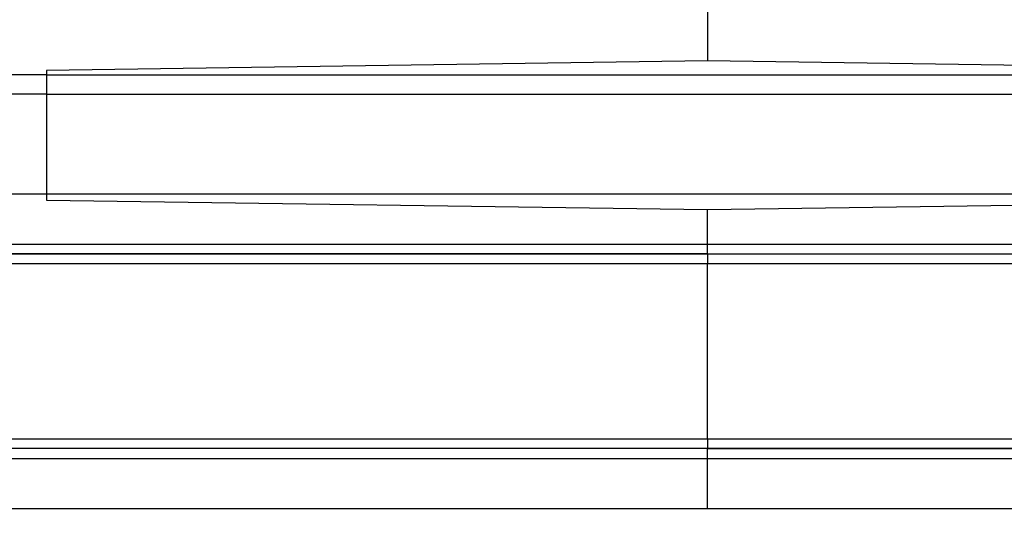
# Model space of a CAD drawing. Header units: inches. Extents: x 0 to 612, y 155 to 655.
# Tile 18 of 79: x 71 to 172, y 226 to 277. Entities that reach past the tile are written whole.
import ezdxf

# ---------------------------------------------------------------- set-up
doc = ezdxf.new("R2010")
doc.units = ezdxf.units.IN
doc.header["$MEASUREMENT"] = 0
doc.layers.add('Layer 1', color=7, linetype='Continuous')

# ---------------------------------------------------------------- blocks, each defined once
blk = doc.blocks.new('block 704')
at = {"layer": 'Layer 1', "color": 7, "lineweight": 70}
blk.add_lwpolyline([(60.58, 212.59), (41.91, 212.59), (41.91, 309.55), (77.24, 309.55)], dxfattribs=at)
blk = doc.blocks.new('block 4')
at = {"layer": 'Layer 1'}
blk.add_blockref('block 704', (0, 0), dxfattribs=at)
blk = doc.blocks.new('block 3')
at = {"layer": 'Layer 1'}
blk.add_blockref('block 4', (0, 0), dxfattribs=at)
blk = doc.blocks.new('block 1795')
at = {"layer": 'Layer 1', "color": 7, "lineweight": 25}
blk.add_lwpolyline([(221.17, 252.32), (141.59, 252.32)], dxfattribs=at)
blk = doc.blocks.new('block 1794')
at = {"layer": 'Layer 1'}
blk.add_blockref('block 1795', (0, 0), dxfattribs=at)
blk = doc.blocks.new('block 1793')
at = {"layer": 'Layer 1'}
blk.add_blockref('block 1794', (0, 0), dxfattribs=at)
blk = doc.blocks.new('block 1798')
at = {"layer": 'Layer 1', "color": 7, "lineweight": 25}
blk.add_lwpolyline([(141.59, 253.32), (141.59, 252.32)], dxfattribs=at)
blk = doc.blocks.new('block 1797')
at = {"layer": 'Layer 1'}
blk.add_blockref('block 1798', (0, 0), dxfattribs=at)
blk = doc.blocks.new('block 1796')
at = {"layer": 'Layer 1'}
blk.add_blockref('block 1797', (0, 0), dxfattribs=at)
blk = doc.blocks.new('block 1801')
at = {"layer": 'Layer 1', "color": 7, "lineweight": 25}
blk.add_lwpolyline([(141.59, 253.32), (221.03, 253.32)], dxfattribs=at)
blk = doc.blocks.new('block 1800')
at = {"layer": 'Layer 1'}
blk.add_blockref('block 1801', (0, 0), dxfattribs=at)
blk = doc.blocks.new('block 1799')
at = {"layer": 'Layer 1'}
blk.add_blockref('block 1800', (0, 0), dxfattribs=at)
blk = doc.blocks.new('block 1807')
at = {"layer": 'Layer 1', "color": 7, "lineweight": 25}
blk.add_lwpolyline([(141.59, 234.39), (221.17, 234.39)], dxfattribs=at)
blk = doc.blocks.new('block 1806')
at = {"layer": 'Layer 1'}
blk.add_blockref('block 1807', (0, 0), dxfattribs=at)
blk = doc.blocks.new('block 1805')
at = {"layer": 'Layer 1'}
blk.add_blockref('block 1806', (0, 0), dxfattribs=at)
blk = doc.blocks.new('block 1810')
at = {"layer": 'Layer 1', "color": 7, "lineweight": 25}
blk.add_lwpolyline([(141.59, 234.39), (141.59, 252.32)], dxfattribs=at)
blk = doc.blocks.new('block 1809')
at = {"layer": 'Layer 1'}
blk.add_blockref('block 1810', (0, 0), dxfattribs=at)
blk = doc.blocks.new('block 1808')
at = {"layer": 'Layer 1'}
blk.add_blockref('block 1809', (0, 0), dxfattribs=at)
blk = doc.blocks.new('block 1813')
at = {"layer": 'Layer 1', "color": 7, "lineweight": 25}
blk.add_lwpolyline([(141.59, 234.39), (141.59, 233.39)], dxfattribs=at)
blk = doc.blocks.new('block 1812')
at = {"layer": 'Layer 1'}
blk.add_blockref('block 1813', (0, 0), dxfattribs=at)
blk = doc.blocks.new('block 1811')
at = {"layer": 'Layer 1'}
blk.add_blockref('block 1812', (0, 0), dxfattribs=at)
blk = doc.blocks.new('block 1816')
at = {"layer": 'Layer 1', "color": 7, "lineweight": 25}
blk.add_lwpolyline([(221.03, 233.39), (141.59, 233.39)], dxfattribs=at)
blk = doc.blocks.new('block 1815')
at = {"layer": 'Layer 1'}
blk.add_blockref('block 1816', (0, 0), dxfattribs=at)
blk = doc.blocks.new('block 1814')
at = {"layer": 'Layer 1'}
blk.add_blockref('block 1815', (0, 0), dxfattribs=at)
blk = doc.blocks.new('block 1819')
at = {"layer": 'Layer 1', "color": 7, "lineweight": 25}
blk.add_lwpolyline([(62.01, 234.39), (141.59, 234.39)], dxfattribs=at)
blk = doc.blocks.new('block 1818')
at = {"layer": 'Layer 1'}
blk.add_blockref('block 1819', (0, 0), dxfattribs=at)
blk = doc.blocks.new('block 1817')
at = {"layer": 'Layer 1'}
blk.add_blockref('block 1818', (0, 0), dxfattribs=at)
blk = doc.blocks.new('block 1822')
at = {"layer": 'Layer 1', "color": 7, "lineweight": 25}
blk.add_lwpolyline([(141.59, 233.39), (62.16, 233.39)], dxfattribs=at)
blk = doc.blocks.new('block 1821')
at = {"layer": 'Layer 1'}
blk.add_blockref('block 1822', (0, 0), dxfattribs=at)
blk = doc.blocks.new('block 1820')
at = {"layer": 'Layer 1'}
blk.add_blockref('block 1821', (0, 0), dxfattribs=at)
blk = doc.blocks.new('block 1825')
at = {"layer": 'Layer 1', "color": 7, "lineweight": 25}
blk.add_lwpolyline([(141.59, 252.32), (62.01, 252.32)], dxfattribs=at)
blk = doc.blocks.new('block 1824')
at = {"layer": 'Layer 1'}
blk.add_blockref('block 1825', (0, 0), dxfattribs=at)
blk = doc.blocks.new('block 1823')
at = {"layer": 'Layer 1'}
blk.add_blockref('block 1824', (0, 0), dxfattribs=at)
blk = doc.blocks.new('block 1831')
at = {"layer": 'Layer 1', "color": 7, "lineweight": 25}
blk.add_lwpolyline([(141.59, 253.32), (62.16, 253.32)], dxfattribs=at)
blk = doc.blocks.new('block 1830')
at = {"layer": 'Layer 1'}
blk.add_blockref('block 1831', (0, 0), dxfattribs=at)
blk = doc.blocks.new('block 1829')
at = {"layer": 'Layer 1'}
blk.add_blockref('block 1830', (0, 0), dxfattribs=at)
blk = doc.blocks.new('block 1837')
at = {"layer": 'Layer 1', "color": 7, "lineweight": 25}
blk.add_lwpolyline([(141.59, 233.37), (221.15, 233.37)], dxfattribs=at)
blk = doc.blocks.new('block 1836')
at = {"layer": 'Layer 1'}
blk.add_blockref('block 1837', (0, 0), dxfattribs=at)
blk = doc.blocks.new('block 1835')
at = {"layer": 'Layer 1'}
blk.add_blockref('block 1836', (0, 0), dxfattribs=at)
blk = doc.blocks.new('block 1840')
at = {"layer": 'Layer 1', "color": 7, "lineweight": 25}
blk.add_lwpolyline([(141.59, 233.39), (141.59, 233.37)], dxfattribs=at)
blk = doc.blocks.new('block 1839')
at = {"layer": 'Layer 1'}
blk.add_blockref('block 1840', (0, 0), dxfattribs=at)
blk = doc.blocks.new('block 1838')
at = {"layer": 'Layer 1'}
blk.add_blockref('block 1839', (0, 0), dxfattribs=at)
blk = doc.blocks.new('block 1843')
at = {"layer": 'Layer 1', "color": 7, "lineweight": 25}
blk.add_lwpolyline([(141.59, 253.34), (141.59, 253.32)], dxfattribs=at)
blk = doc.blocks.new('block 1842')
at = {"layer": 'Layer 1'}
blk.add_blockref('block 1843', (0, 0), dxfattribs=at)
blk = doc.blocks.new('block 1841')
at = {"layer": 'Layer 1'}
blk.add_blockref('block 1842', (0, 0), dxfattribs=at)
blk = doc.blocks.new('block 1846')
at = {"layer": 'Layer 1', "color": 7, "lineweight": 25}
blk.add_lwpolyline([(141.59, 253.34), (221.15, 253.34)], dxfattribs=at)
blk = doc.blocks.new('block 1845')
at = {"layer": 'Layer 1'}
blk.add_blockref('block 1846', (0, 0), dxfattribs=at)
blk = doc.blocks.new('block 1844')
at = {"layer": 'Layer 1'}
blk.add_blockref('block 1845', (0, 0), dxfattribs=at)
blk = doc.blocks.new('block 1861')
at = {"layer": 'Layer 1', "color": 7, "lineweight": 25}
blk.add_lwpolyline([(141.59, 233.37), (62.19, 233.37)], dxfattribs=at)
blk = doc.blocks.new('block 1860')
at = {"layer": 'Layer 1'}
blk.add_blockref('block 1861', (0, 0), dxfattribs=at)
blk = doc.blocks.new('block 1859')
at = {"layer": 'Layer 1'}
blk.add_blockref('block 1860', (0, 0), dxfattribs=at)
blk = doc.blocks.new('block 1870')
at = {"layer": 'Layer 1', "color": 7, "lineweight": 25}
blk.add_lwpolyline([(62.19, 253.34), (141.59, 253.34)], dxfattribs=at)
blk = doc.blocks.new('block 1869')
at = {"layer": 'Layer 1'}
blk.add_blockref('block 1870', (0, 0), dxfattribs=at)
blk = doc.blocks.new('block 1868')
at = {"layer": 'Layer 1'}
blk.add_blockref('block 1869', (0, 0), dxfattribs=at)
blk = doc.blocks.new('block 1873')
at = {"layer": 'Layer 1', "color": 7, "lineweight": 25}
blk.add_lwpolyline([(62.33, 232.37), (141.59, 232.37)], dxfattribs=at)
blk = doc.blocks.new('block 1872')
at = {"layer": 'Layer 1'}
blk.add_blockref('block 1873', (0, 0), dxfattribs=at)
blk = doc.blocks.new('block 1871')
at = {"layer": 'Layer 1'}
blk.add_blockref('block 1872', (0, 0), dxfattribs=at)
blk = doc.blocks.new('block 1876')
at = {"layer": 'Layer 1', "color": 7, "lineweight": 25}
blk.add_lwpolyline([(141.59, 232.37), (141.59, 233.37)], dxfattribs=at)
blk = doc.blocks.new('block 1875')
at = {"layer": 'Layer 1'}
blk.add_blockref('block 1876', (0, 0), dxfattribs=at)
blk = doc.blocks.new('block 1874')
at = {"layer": 'Layer 1'}
blk.add_blockref('block 1875', (0, 0), dxfattribs=at)
blk = doc.blocks.new('block 1896')
at = {"layer": 'Layer 1', "color": 7, "lineweight": 25}
blk.add_lwpolyline([(141.59, 232.37), (220.85, 232.37)], dxfattribs=at)
blk = doc.blocks.new('block 1895')
at = {"layer": 'Layer 1'}
blk.add_blockref('block 1896', (0, 0), dxfattribs=at)
blk = doc.blocks.new('block 1894')
at = {"layer": 'Layer 1'}
blk.add_blockref('block 1895', (0, 0), dxfattribs=at)
blk = doc.blocks.new('block 1917')
at = {"layer": 'Layer 1', "color": 7, "lineweight": 25}
blk.add_lwpolyline([(141.59, 253.34), (141.59, 254.34)], dxfattribs=at)
blk = doc.blocks.new('block 1916')
at = {"layer": 'Layer 1'}
blk.add_blockref('block 1917', (0, 0), dxfattribs=at)
blk = doc.blocks.new('block 1915')
at = {"layer": 'Layer 1'}
blk.add_blockref('block 1916', (0, 0), dxfattribs=at)
blk = doc.blocks.new('block 1920')
at = {"layer": 'Layer 1', "color": 7, "lineweight": 25}
blk.add_lwpolyline([(141.59, 254.34), (220.85, 254.34)], dxfattribs=at)
blk = doc.blocks.new('block 1919')
at = {"layer": 'Layer 1'}
blk.add_blockref('block 1920', (0, 0), dxfattribs=at)
blk = doc.blocks.new('block 1918')
at = {"layer": 'Layer 1'}
blk.add_blockref('block 1919', (0, 0), dxfattribs=at)
blk = doc.blocks.new('block 1942')
at = {"layer": 'Layer 1', "color": 7, "lineweight": 25}
blk.add_lwpolyline([(62.33, 254.34), (141.59, 254.34)], dxfattribs=at)
blk = doc.blocks.new('block 1941')
at = {"layer": 'Layer 1'}
blk.add_blockref('block 1942', (0, 0), dxfattribs=at)
blk = doc.blocks.new('block 1940')
at = {"layer": 'Layer 1'}
blk.add_blockref('block 1941', (0, 0), dxfattribs=at)
blk = doc.blocks.new('block 1948')
at = {"layer": 'Layer 1', "color": 7, "lineweight": 25}
blk.add_lwpolyline([(141.59, 227.25), (220.85, 227.25)], dxfattribs=at)
blk = doc.blocks.new('block 1947')
at = {"layer": 'Layer 1'}
blk.add_blockref('block 1948', (0, 0), dxfattribs=at)
blk = doc.blocks.new('block 1946')
at = {"layer": 'Layer 1'}
blk.add_blockref('block 1947', (0, 0), dxfattribs=at)
blk = doc.blocks.new('block 1951')
at = {"layer": 'Layer 1', "color": 7, "lineweight": 25}
blk.add_lwpolyline([(141.59, 227.25), (141.59, 232.37)], dxfattribs=at)
blk = doc.blocks.new('block 1950')
at = {"layer": 'Layer 1'}
blk.add_blockref('block 1951', (0, 0), dxfattribs=at)
blk = doc.blocks.new('block 1949')
at = {"layer": 'Layer 1'}
blk.add_blockref('block 1950', (0, 0), dxfattribs=at)
blk = doc.blocks.new('block 1957')
at = {"layer": 'Layer 1', "color": 7, "lineweight": 25}
blk.add_lwpolyline([(62.33, 227.25), (141.59, 227.25)], dxfattribs=at)
blk = doc.blocks.new('block 1956')
at = {"layer": 'Layer 1'}
blk.add_blockref('block 1957', (0, 0), dxfattribs=at)
blk = doc.blocks.new('block 1955')
at = {"layer": 'Layer 1'}
blk.add_blockref('block 1956', (0, 0), dxfattribs=at)
blk = doc.blocks.new('block 1963')
at = {"layer": 'Layer 1', "color": 7, "lineweight": 25}
blk.add_lwpolyline([(141.59, 254.34), (141.59, 257.87)], dxfattribs=at)
blk = doc.blocks.new('block 1962')
at = {"layer": 'Layer 1'}
blk.add_blockref('block 1963', (0, 0), dxfattribs=at)
blk = doc.blocks.new('block 1961')
at = {"layer": 'Layer 1'}
blk.add_blockref('block 1962', (0, 0), dxfattribs=at)
blk = doc.blocks.new('block 1966')
at = {"layer": 'Layer 1', "color": 7, "lineweight": 25}
blk.add_lwpolyline([(141.59, 257.87), (209.34, 258.85)], dxfattribs=at)
blk = doc.blocks.new('block 1965')
at = {"layer": 'Layer 1'}
blk.add_blockref('block 1966', (0, 0), dxfattribs=at)
blk = doc.blocks.new('block 1964')
at = {"layer": 'Layer 1'}
blk.add_blockref('block 1965', (0, 0), dxfattribs=at)
blk = doc.blocks.new('block 1972')
at = {"layer": 'Layer 1', "color": 7, "lineweight": 25}
blk.add_lwpolyline([(73.84, 258.85), (141.59, 257.87)], dxfattribs=at)
blk = doc.blocks.new('block 1971')
at = {"layer": 'Layer 1'}
blk.add_blockref('block 1972', (0, 0), dxfattribs=at)
blk = doc.blocks.new('block 1970')
at = {"layer": 'Layer 1'}
blk.add_blockref('block 1971', (0, 0), dxfattribs=at)
blk = doc.blocks.new('block 1978')
at = {"layer": 'Layer 1', "color": 7, "lineweight": 25}
blk.add_lwpolyline([(141.59, 290.08), (141.59, 273.12)], dxfattribs=at)
blk = doc.blocks.new('block 1977')
at = {"layer": 'Layer 1'}
blk.add_blockref('block 1978', (0, 0), dxfattribs=at)
blk = doc.blocks.new('block 1976')
at = {"layer": 'Layer 1'}
blk.add_blockref('block 1977', (0, 0), dxfattribs=at)
blk = doc.blocks.new('block 1981')
at = {"layer": 'Layer 1', "color": 7, "lineweight": 25}
blk.add_lwpolyline([(141.59, 273.12), (73.84, 272.14)], dxfattribs=at)
blk = doc.blocks.new('block 1980')
at = {"layer": 'Layer 1'}
blk.add_blockref('block 1981', (0, 0), dxfattribs=at)
blk = doc.blocks.new('block 1979')
at = {"layer": 'Layer 1'}
blk.add_blockref('block 1980', (0, 0), dxfattribs=at)
blk = doc.blocks.new('block 1990')
at = {"layer": 'Layer 1', "color": 7, "lineweight": 25}
blk.add_lwpolyline([(73.84, 271.69), (209.34, 271.69)], dxfattribs=at)
blk = doc.blocks.new('block 1989')
at = {"layer": 'Layer 1'}
blk.add_blockref('block 1990', (0, 0), dxfattribs=at)
blk = doc.blocks.new('block 1988')
at = {"layer": 'Layer 1'}
blk.add_blockref('block 1989', (0, 0), dxfattribs=at)
blk = doc.blocks.new('block 1993')
at = {"layer": 'Layer 1', "color": 7, "lineweight": 25}
blk.add_lwpolyline([(73.84, 272.14), (73.84, 271.69)], dxfattribs=at)
blk = doc.blocks.new('block 1992')
at = {"layer": 'Layer 1'}
blk.add_blockref('block 1993', (0, 0), dxfattribs=at)
blk = doc.blocks.new('block 1991')
at = {"layer": 'Layer 1'}
blk.add_blockref('block 1992', (0, 0), dxfattribs=at)
blk = doc.blocks.new('block 1996')
at = {"layer": 'Layer 1', "color": 7, "lineweight": 25}
blk.add_lwpolyline([(209.34, 272.14), (141.59, 273.12)], dxfattribs=at)
blk = doc.blocks.new('block 1995')
at = {"layer": 'Layer 1'}
blk.add_blockref('block 1996', (0, 0), dxfattribs=at)
blk = doc.blocks.new('block 1994')
at = {"layer": 'Layer 1'}
blk.add_blockref('block 1995', (0, 0), dxfattribs=at)
blk = doc.blocks.new('block 2053')
at = {"layer": 'Layer 1', "color": 7, "lineweight": 25}
blk.add_lwpolyline([(209.34, 259.46), (73.84, 259.46)], dxfattribs=at)
blk = doc.blocks.new('block 2052')
at = {"layer": 'Layer 1'}
blk.add_blockref('block 2053', (0, 0), dxfattribs=at)
blk = doc.blocks.new('block 2051')
at = {"layer": 'Layer 1'}
blk.add_blockref('block 2052', (0, 0), dxfattribs=at)
blk = doc.blocks.new('block 2059')
at = {"layer": 'Layer 1', "color": 7, "lineweight": 25}
blk.add_lwpolyline([(73.84, 259.46), (73.84, 258.85)], dxfattribs=at)
blk = doc.blocks.new('block 2058')
at = {"layer": 'Layer 1'}
blk.add_blockref('block 2059', (0, 0), dxfattribs=at)
blk = doc.blocks.new('block 2057')
at = {"layer": 'Layer 1'}
blk.add_blockref('block 2058', (0, 0), dxfattribs=at)
blk = doc.blocks.new('block 2984')
at = {"layer": 'Layer 1', "color": 7, "lineweight": 25}
blk.add_lwpolyline([(73.84, 259.46), (8.09, 259.46)], dxfattribs=at)
blk = doc.blocks.new('block 2983')
at = {"layer": 'Layer 1'}
blk.add_blockref('block 2984', (0, 0), dxfattribs=at)
blk = doc.blocks.new('block 2982')
at = {"layer": 'Layer 1'}
blk.add_blockref('block 2983', (0, 0), dxfattribs=at)
blk = doc.blocks.new('block 4234')
at = {"layer": 'Layer 1', "color": 7, "lineweight": 25}
blk.add_lwpolyline([(73.84, 269.69), (209.34, 269.69)], dxfattribs=at)
blk = doc.blocks.new('block 4233')
at = {"layer": 'Layer 1'}
blk.add_blockref('block 4234', (0, 0), dxfattribs=at)
blk = doc.blocks.new('block 4232')
at = {"layer": 'Layer 1'}
blk.add_blockref('block 4233', (0, 0), dxfattribs=at)
blk = doc.blocks.new('block 4237')
at = {"layer": 'Layer 1', "color": 7, "lineweight": 25}
blk.add_lwpolyline([(73.84, 271.69), (73.84, 269.69)], dxfattribs=at)
blk = doc.blocks.new('block 4236')
at = {"layer": 'Layer 1'}
blk.add_blockref('block 4237', (0, 0), dxfattribs=at)
blk = doc.blocks.new('block 4235')
at = {"layer": 'Layer 1'}
blk.add_blockref('block 4236', (0, 0), dxfattribs=at)
blk = doc.blocks.new('block 5508')
at = {"layer": 'Layer 1', "color": 7, "lineweight": 25}
blk.add_lwpolyline([(73.84, 269.69), (73.84, 259.46)], dxfattribs=at)
blk = doc.blocks.new('block 5507')
at = {"layer": 'Layer 1'}
blk.add_blockref('block 5508', (0, 0), dxfattribs=at)
blk = doc.blocks.new('block 5506')
at = {"layer": 'Layer 1'}
blk.add_blockref('block 5507', (0, 0), dxfattribs=at)
blk = doc.blocks.new('block 7546')
at = {"layer": 'Layer 1', "color": 7, "lineweight": 25}
blk.add_lwpolyline([(73.84, 271.69), (6.27, 271.69)], dxfattribs=at)
blk = doc.blocks.new('block 7545')
at = {"layer": 'Layer 1'}
blk.add_blockref('block 7546', (0, 0), dxfattribs=at)
blk = doc.blocks.new('block 7544')
at = {"layer": 'Layer 1'}
blk.add_blockref('block 7545', (0, 0), dxfattribs=at)
blk = doc.blocks.new('block 7657')
at = {"layer": 'Layer 1', "color": 7, "lineweight": 25}
blk.add_lwpolyline([(73.84, 269.69), (8.09, 269.69)], dxfattribs=at)
blk = doc.blocks.new('block 7656')
at = {"layer": 'Layer 1'}
blk.add_blockref('block 7657', (0, 0), dxfattribs=at)
blk = doc.blocks.new('block 7655')
at = {"layer": 'Layer 1'}
blk.add_blockref('block 7656', (0, 0), dxfattribs=at)
blk = doc.blocks.new('block 921')
at = {"layer": 'Layer 1'}
for name in ['block 1976', 'block 1979', 'block 1994', 'block 7544', 'block 1991', 'block 1988', 'block 4235', 'block 7655', 'block 4232', 'block 5506', 'block 2982', 'block 2051', 'block 2057', 'block 1970', 'block 1964', 'block 1961', 'block 1940', 'block 1915', 'block 1918', 'block 1829', 'block 1868', 'block 1841', 'block 1844', 'block 1796', 'block 1799', 'block 1823', 'block 1793', 'block 1808', 'block 1817', 'block 1805', 'block 1811', 'block 1820', 'block 1859', 'block 1814', 'block 1838', 'block 1835', 'block 1874', 'block 1871', 'block 1894', 'block 1949', 'block 1955', 'block 1946']:
    blk.add_blockref(name, (0, 0), dxfattribs=at)
blk = doc.blocks.new('block 920')
at = {"layer": 'Layer 1'}
blk.add_blockref('block 921', (0, 0), dxfattribs=at)
blk = doc.blocks.new('block 2')
at = {"layer": 'Layer 1'}
for name in ['block 3', 'block 920']:
    blk.add_blockref(name, (0, 0), dxfattribs=at)

msp = doc.modelspace()

# ---------------------------------------------------------------- block references
at = {"layer": 'Layer 1'}
msp.add_blockref('block 2', (0, 0), dxfattribs=at)

doc.saveas('drawing.dxf')
